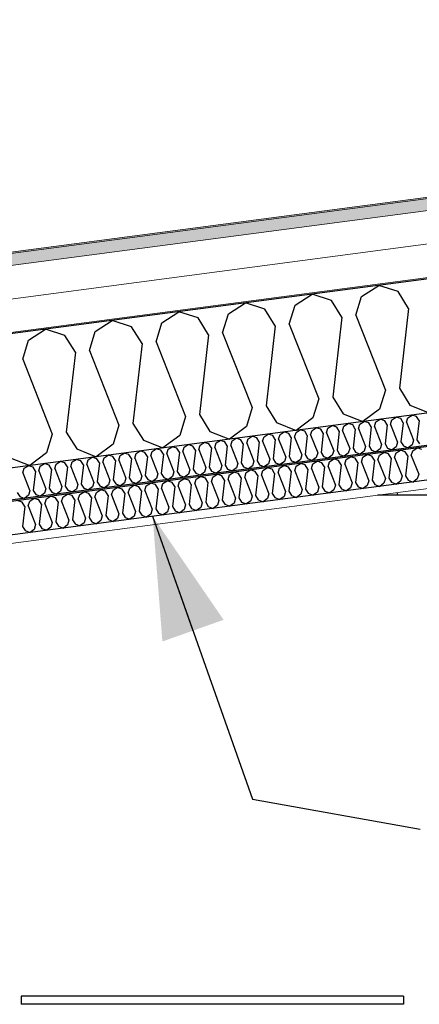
# Model space of a CAD drawing. Header units: millimetres. Extents: x -78869 to -55226, y -2070 to 13065.
# Tile 48 of 74: x -69862 to -69260, y 9244 to 10725. Entities that reach past the tile are written whole.
import ezdxf

# ---------------------------------------------------------------- set-up
doc = ezdxf.new("R2010")
doc.units = ezdxf.units.MM
doc.header["$LTSCALE"] = 0.5
doc.header["$MEASUREMENT"] = 0
doc.linetypes.add('PLINE', pattern=[0])
doc.layers.add('236- Innvendig kledning og overflate(Nye konstruksjoner)', color=7, linetype='Continuous', lineweight=0)
doc.layers.add('262- Taktekking(Nye konstruksjoner)', color=7, linetype='Continuous', lineweight=0)
for name, color, linetype in [('242- Ikke-bærende innervegger(Nye konstruksjoner)', 7, 'Continuous'), ('256- Faste himlinger og overflatebehandling (Skravur)(Nye konstruksjoner)', 7, 'Continuous'), ('256- Faste himlinger og overflatebehandling(Nye konstruksjoner)', 7, 'Continuous'), ('257- Systemhimlinger (Skravur)(Nye konstruksjoner)', 7, 'Continuous'), ('257- Systemhimlinger(Nye konstruksjoner)', 7, 'Continuous'), ('261- Primærkonstruksjon (tak)', 7, 'Continuous'), ('261- Primærkonstruksjon (tak) (Skravur)', 7, 'Continuous'), ('262- Taktekking (Skravur)(Nye konstruksjoner)', 7, 'Continuous'), ('832- Tekst bygning(Nye konstruksjoner)', 7, 'Continuous')]:
    doc.layers.add(name, color=color, linetype=linetype)
doc.dimstyles.new('GENERATED_STYLE__2', dxfattribs={"dimtxt": 0.18, "dimasz": 182.4, "dimexe": 0.18, "dimexo": 0.0625, "dimgap": 0, "dimtad": 0, "dimtih": 1, "dimtoh": 1, "dimdec": 4, "dimzin": 0, "dimdsep": 46, "dimcen": 0.09, "dimadec": 0, "dimazin": 0, "dimtfac": 1, "dimtdec": 4, "dimtmove": 0, "dimatfit": 3, "dimldrblk": 'ARROWHEAD_5', "dimfxl": 1, "dimtolj": 1, "dimtzin": 0, "dimarcsym": 0})
pattern_1 = [(0, (0, 0), (0, 43.30127), [0, -25]), (0, (12.5, 21.65), (0, 43.30127), [0, -25])]

# ---------------------------------------------------------------- blocks, each defined once
blk = doc.blocks.new('*X5')
at = {"layer": '261- Primærkonstruksjon (tak) (Skravur)', "linetype": 'PLINE'}
for p, q in [((-69347, 10308.8), (-69321.3, 10325.4)), ((-69292.2, 10316), (-69321.3, 10325.4)), ((-69447.3, 10295.6), (-69421.6, 10312.2)), ((-69392.5, 10302.8), (-69421.6, 10312.2)), ((-69355.7, 10280.4), (-69347, 10308.8)), ((-69276.5, 10290.8), (-69292.2, 10316)), ((-69547.6, 10282.4), (-69521.9, 10299)), ((-69492.8, 10289.6), (-69521.9, 10299)), ((-69456, 10267.2), (-69447.3, 10295.6)), ((-69376.8, 10277.6), (-69392.5, 10302.8)), ((-69647.9, 10269.2), (-69622.2, 10285.8)), ((-69593.1, 10276.4), (-69622.2, 10285.8)), ((-69556.3, 10254), (-69547.6, 10282.4)), ((-69477.1, 10264.4), (-69492.8, 10289.6)), ((-69355.7, 10280.4), (-69311.3, 10167.9)), ((-69276.5, 10290.8), (-69290.2, 10170.7)), ((-69748.2, 10256), (-69722.5, 10272.6)), ((-69693.4, 10263.2), (-69722.5, 10272.6)), ((-69656.6, 10240.7), (-69647.9, 10269.2)), ((-69577.4, 10251.2), (-69593.1, 10276.4)), ((-69477.1, 10264.4), (-69490.8, 10144.2)), ((-69456, 10267.2), (-69411.6, 10154.7)), ((-69376.8, 10277.6), (-69390.5, 10157.4)), ((-69848.5, 10242.8), (-69822.9, 10259.4)), ((-69793.8, 10250), (-69822.9, 10259.4)), ((-69778, 10224.8), (-69793.8, 10250)), ((-69756.9, 10227.5), (-69748.2, 10256)), ((-69677.7, 10238), (-69693.4, 10263.2)), ((-69577.4, 10251.2), (-69591.1, 10131)), ((-69556.3, 10254), (-69511.9, 10141.5)), ((-69857.2, 10214.3), (-69848.5, 10242.8)), ((-69677.7, 10238), (-69691.5, 10117.8)), ((-69656.6, 10240.7), (-69612.2, 10128.3)), ((-69778, 10224.8), (-69791.8, 10104.6)), ((-69756.9, 10227.5), (-69712.5, 10115.1)), ((-69857.2, 10214.3), (-69812.8, 10101.8)), ((-69311.3, 10167.9), (-69320, 10139.4)), ((-69290.2, 10170.7), (-69274.5, 10145.4)), ((-69411.6, 10154.7), (-69420.3, 10126.2)), ((-69390.5, 10157.4), (-69374.8, 10132.2)), ((-69274.5, 10145.4), (-69245.1, 10133.7)), ((-69591.1, 10131), (-69575.4, 10105.8)), ((-69511.9, 10141.5), (-69520.6, 10113)), ((-69490.8, 10144.2), (-69475.1, 10119)), ((-69374.8, 10132.2), (-69345.4, 10120.5)), ((-69320, 10139.4), (-69345.4, 10120.5)), ((-69691.5, 10117.8), (-69675.7, 10092.6)), ((-69612.2, 10128.3), (-69620.9, 10099.8)), ((-69475.1, 10119), (-69445.7, 10107.3)), ((-69420.3, 10126.2), (-69445.7, 10107.3)), ((-69812.8, 10101.8), (-69821.5, 10073.4)), ((-69791.8, 10104.6), (-69776, 10079.4)), ((-69712.5, 10115.1), (-69721.2, 10086.6)), ((-69575.4, 10105.8), (-69546, 10094.1)), ((-69520.6, 10113), (-69546, 10094.1)), ((-69721.2, 10086.6), (-69746.6, 10067.7)), ((-69675.7, 10092.6), (-69646.3, 10080.9)), ((-69620.9, 10099.8), (-69646.3, 10080.9)), ((-69821.5, 10073.4), (-69846.9, 10054.5)), ((-69776, 10079.4), (-69746.6, 10067.7)), ((-69876.3, 10066.2), (-69846.9, 10054.5))]:
    blk.add_line(p, q, dxfattribs=at)
blk = doc.blocks.new('*X22')
at = {"layer": '256- Faste himlinger og overflatebehandling (Skravur)(Nye konstruksjoner)', "linetype": 'PLINE'}
for p, q in [((-69277.3, 10126.3), (-69271.1, 10130.3)), ((-69264.2, 10128), (-69271.1, 10130.3)), ((-69373.6, 10113.6), (-69367.4, 10117.6)), ((-69360.5, 10115.4), (-69367.4, 10117.6)), ((-69351.6, 10110), (-69349.5, 10116.8)), ((-69349.5, 10116.8), (-69343.4, 10120.8)), ((-69336.4, 10118.5), (-69343.4, 10120.8)), ((-69332.6, 10112.5), (-69336.4, 10118.5)), ((-69327.5, 10113.1), (-69325.5, 10120)), ((-69325.5, 10120), (-69319.3, 10123.9)), ((-69312.3, 10121.7), (-69319.3, 10123.9)), ((-69308.5, 10115.6), (-69312.3, 10121.7)), ((-69308.5, 10115.6), (-69311.8, 10086.8)), ((-69303.5, 10116.3), (-69301.4, 10123.1)), ((-69303.5, 10116.3), (-69292.8, 10089.3)), ((-69301.4, 10123.1), (-69295.2, 10127.1)), ((-69288.2, 10124.9), (-69295.2, 10127.1)), ((-69284.4, 10118.8), (-69288.2, 10124.9)), ((-69284.4, 10118.8), (-69287.8, 10090)), ((-69279.4, 10119.5), (-69277.3, 10126.3)), ((-69279.4, 10119.5), (-69268.7, 10092.5)), ((-69260.4, 10122), (-69264.2, 10128)), ((-69260.4, 10122), (-69263.7, 10093.1)), ((-69494, 10097.8), (-69487.8, 10101.8)), ((-69480.8, 10099.5), (-69487.8, 10101.8)), ((-69472, 10094.1), (-69469.9, 10101)), ((-69469.9, 10101), (-69463.7, 10104.9)), ((-69456.7, 10102.7), (-69463.7, 10104.9)), ((-69453, 10096.6), (-69456.7, 10102.7)), ((-69447.9, 10097.3), (-69445.8, 10104.1)), ((-69445.8, 10104.1), (-69439.7, 10108.1)), ((-69432.7, 10105.9), (-69439.7, 10108.1)), ((-69428.9, 10099.8), (-69432.7, 10105.9)), ((-69423.8, 10100.5), (-69421.7, 10107.3)), ((-69421.7, 10107.3), (-69415.6, 10111.3)), ((-69408.6, 10109), (-69415.6, 10111.3)), ((-69404.8, 10103), (-69408.6, 10109)), ((-69404.8, 10103), (-69408.1, 10074.1)), ((-69399.8, 10103.6), (-69397.7, 10110.5)), ((-69399.8, 10103.6), (-69389.1, 10076.6)), ((-69397.7, 10110.5), (-69391.5, 10114.4)), ((-69384.5, 10112.2), (-69391.5, 10114.4)), ((-69380.7, 10106.1), (-69384.5, 10112.2)), ((-69380.7, 10106.1), (-69384, 10077.3)), ((-69375.7, 10106.8), (-69373.6, 10113.6)), ((-69375.7, 10106.8), (-69365, 10079.8)), ((-69356.7, 10109.3), (-69360.5, 10115.4)), ((-69356.7, 10109.3), (-69360, 10080.5)), ((-69351.6, 10110), (-69341, 10083)), ((-69332.6, 10112.5), (-69335.9, 10083.6)), ((-69327.5, 10113.1), (-69316.9, 10086.1)), ((-69614.3, 10081.9), (-69608.2, 10085.9)), ((-69601.2, 10083.7), (-69608.2, 10085.9)), ((-69590.3, 10085.1), (-69584.1, 10089.1)), ((-69577.1, 10086.8), (-69584.1, 10089.1)), ((-69573.3, 10080.8), (-69577.1, 10086.8)), ((-69568.3, 10081.4), (-69566.2, 10088.3)), ((-69566.2, 10088.3), (-69560, 10092.3)), ((-69553, 10090), (-69560, 10092.3)), ((-69549.3, 10083.9), (-69553, 10090)), ((-69544.2, 10084.6), (-69542.1, 10091.4)), ((-69542.1, 10091.4), (-69536, 10095.4)), ((-69529, 10093.2), (-69536, 10095.4)), ((-69525.2, 10087.1), (-69529, 10093.2)), ((-69525.2, 10087.1), (-69528.5, 10058.3)), ((-69520.1, 10087.8), (-69518, 10094.6)), ((-69520.1, 10087.8), (-69509.5, 10060.8)), ((-69518, 10094.6), (-69511.9, 10098.6)), ((-69504.9, 10096.3), (-69511.9, 10098.6)), ((-69501.1, 10090.3), (-69504.9, 10096.3)), ((-69501.1, 10090.3), (-69504.4, 10061.5)), ((-69496.1, 10091), (-69494, 10097.8)), ((-69496.1, 10091), (-69485.4, 10064)), ((-69477, 10093.5), (-69480.8, 10099.5)), ((-69477, 10093.5), (-69480.3, 10064.6)), ((-69472, 10094.1), (-69461.3, 10067.1)), ((-69453, 10096.6), (-69456.3, 10067.8)), ((-69447.9, 10097.3), (-69437.3, 10070.3)), ((-69428.9, 10099.8), (-69432.2, 10071)), ((-69423.8, 10100.5), (-69413.2, 10073.5)), ((-69316.9, 10086.1), (-69319, 10079.3)), ((-69311.8, 10086.8), (-69308, 10080.7)), ((-69292.8, 10089.3), (-69294.9, 10082.5)), ((-69287.8, 10090), (-69284, 10083.9)), ((-69268.7, 10092.5), (-69270.8, 10085.6)), ((-69263.7, 10093.1), (-69259.9, 10087.1)), ((-69710.6, 10069.3), (-69704.5, 10073.2)), ((-69697.5, 10071), (-69704.5, 10073.2)), ((-69693.7, 10064.9), (-69697.5, 10071)), ((-69688.6, 10065.6), (-69686.6, 10072.4)), ((-69686.6, 10072.4), (-69680.4, 10076.4)), ((-69673.4, 10074.2), (-69680.4, 10076.4)), ((-69669.6, 10068.1), (-69673.4, 10074.2)), ((-69664.6, 10068.8), (-69662.5, 10075.6)), ((-69662.5, 10075.6), (-69656.3, 10079.6)), ((-69649.3, 10077.3), (-69656.3, 10079.6)), ((-69645.6, 10071.3), (-69649.3, 10077.3)), ((-69645.6, 10071.3), (-69648.9, 10042.4)), ((-69640.5, 10071.9), (-69638.4, 10078.8)), ((-69640.5, 10071.9), (-69629.8, 10044.9)), ((-69638.4, 10078.8), (-69632.2, 10082.7)), ((-69625.3, 10080.5), (-69632.2, 10082.7)), ((-69621.5, 10074.4), (-69625.3, 10080.5)), ((-69621.5, 10074.4), (-69624.8, 10045.6)), ((-69616.4, 10075.1), (-69614.3, 10081.9)), ((-69616.4, 10075.1), (-69605.8, 10048.1)), ((-69597.4, 10077.6), (-69601.2, 10083.7)), ((-69597.4, 10077.6), (-69600.7, 10048.8)), ((-69592.3, 10078.3), (-69590.3, 10085.1)), ((-69592.3, 10078.3), (-69581.7, 10051.3)), ((-69573.3, 10080.8), (-69576.6, 10051.9)), ((-69568.3, 10081.4), (-69557.6, 10054.4)), ((-69549.3, 10083.9), (-69552.6, 10055.1)), ((-69544.2, 10084.6), (-69533.5, 10057.6)), ((-69432.2, 10071), (-69428.4, 10064.9)), ((-69413.2, 10073.5), (-69415.3, 10066.6)), ((-69408.1, 10074.1), (-69404.3, 10068.1)), ((-69389.1, 10076.6), (-69391.2, 10069.8)), ((-69384, 10077.3), (-69380.3, 10071.2)), ((-69380.3, 10071.2), (-69373.2, 10068.4)), ((-69367.1, 10073), (-69373.2, 10068.4)), ((-69365, 10079.8), (-69367.1, 10073)), ((-69360, 10080.5), (-69356.2, 10074.4)), ((-69356.2, 10074.4), (-69349.1, 10071.6)), ((-69343, 10076.1), (-69349.1, 10071.6)), ((-69341, 10083), (-69343, 10076.1)), ((-69335.9, 10083.6), (-69332.1, 10077.6)), ((-69332.1, 10077.6), (-69325.1, 10074.8)), ((-69319, 10079.3), (-69325.1, 10074.8)), ((-69308, 10080.7), (-69301, 10077.9)), ((-69294.9, 10082.5), (-69301, 10077.9)), ((-69284, 10083.9), (-69276.9, 10081.1)), ((-69270.8, 10085.6), (-69276.9, 10081.1)), ((-69831, 10053.4), (-69824.8, 10057.4)), ((-69817.8, 10055.1), (-69824.8, 10057.4)), ((-69809, 10049.7), (-69806.9, 10056.6)), ((-69806.9, 10056.6), (-69800.8, 10060.6)), ((-69793.8, 10058.3), (-69800.8, 10060.6)), ((-69790, 10052.3), (-69793.8, 10058.3)), ((-69784.9, 10052.9), (-69782.9, 10059.8)), ((-69782.9, 10059.8), (-69776.7, 10063.7)), ((-69769.7, 10061.5), (-69776.7, 10063.7)), ((-69765.9, 10055.4), (-69769.7, 10061.5)), ((-69760.9, 10056.1), (-69758.8, 10062.9)), ((-69758.8, 10062.9), (-69752.6, 10066.9)), ((-69745.6, 10064.7), (-69752.6, 10066.9)), ((-69741.8, 10058.6), (-69745.6, 10064.7)), ((-69741.8, 10058.6), (-69745.1, 10029.8)), ((-69736.8, 10059.3), (-69734.7, 10066.1)), ((-69736.8, 10059.3), (-69726.1, 10032.3)), ((-69734.7, 10066.1), (-69728.5, 10070.1)), ((-69721.6, 10067.8), (-69728.5, 10070.1)), ((-69717.8, 10061.8), (-69721.6, 10067.8)), ((-69717.8, 10061.8), (-69721.1, 10032.9)), ((-69712.7, 10062.4), (-69710.6, 10069.3)), ((-69712.7, 10062.4), (-69702.1, 10035.4)), ((-69693.7, 10064.9), (-69697, 10036.1)), ((-69688.6, 10065.6), (-69678, 10038.6)), ((-69669.6, 10068.1), (-69672.9, 10039.3)), ((-69664.6, 10068.8), (-69653.9, 10041.8)), ((-69533.5, 10057.6), (-69535.6, 10050.8)), ((-69528.5, 10058.3), (-69524.7, 10052.2)), ((-69509.5, 10060.8), (-69511.6, 10054)), ((-69504.4, 10061.5), (-69500.6, 10055.4)), ((-69487.5, 10057.1), (-69493.6, 10052.6)), ((-69485.4, 10064), (-69487.5, 10057.1)), ((-69480.3, 10064.6), (-69476.6, 10058.6)), ((-69476.6, 10058.6), (-69469.5, 10055.8)), ((-69463.4, 10060.3), (-69469.5, 10055.8)), ((-69461.3, 10067.1), (-69463.4, 10060.3)), ((-69456.3, 10067.8), (-69452.5, 10061.7)), ((-69452.5, 10061.7), (-69445.4, 10058.9)), ((-69439.3, 10063.5), (-69445.4, 10058.9)), ((-69437.3, 10070.3), (-69439.3, 10063.5)), ((-69428.4, 10064.9), (-69421.4, 10062.1)), ((-69415.3, 10066.6), (-69421.4, 10062.1)), ((-69404.3, 10068.1), (-69397.3, 10065.3)), ((-69391.2, 10069.8), (-69397.3, 10065.3)), ((-69857.2, 10043.4), (-69855.1, 10050.2)), ((-69857.2, 10043.4), (-69846.5, 10016.4)), ((-69855.1, 10050.2), (-69848.9, 10054.2)), ((-69841.9, 10052), (-69848.9, 10054.2)), ((-69838.1, 10045.9), (-69841.9, 10052)), ((-69838.1, 10045.9), (-69841.4, 10017.1)), ((-69833.1, 10046.6), (-69831, 10053.4)), ((-69833.1, 10046.6), (-69822.4, 10019.6)), ((-69814.1, 10049.1), (-69817.8, 10055.1)), ((-69814.1, 10049.1), (-69817.4, 10020.2)), ((-69809, 10049.7), (-69798.4, 10022.8)), ((-69790, 10052.3), (-69793.3, 10023.4)), ((-69784.9, 10052.9), (-69774.3, 10025.9)), ((-69765.9, 10055.4), (-69769.2, 10026.6)), ((-69760.9, 10056.1), (-69750.2, 10029.1)), ((-69653.9, 10041.8), (-69656, 10034.9)), ((-69648.9, 10042.4), (-69645.1, 10036.4)), ((-69629.8, 10044.9), (-69631.9, 10038.1)), ((-69624.8, 10045.6), (-69621, 10039.5)), ((-69605.8, 10048.1), (-69607.9, 10041.3)), ((-69600.7, 10048.8), (-69596.9, 10042.7)), ((-69596.9, 10042.7), (-69589.9, 10039.9)), ((-69583.8, 10044.4), (-69589.9, 10039.9)), ((-69581.7, 10051.3), (-69583.8, 10044.4)), ((-69576.6, 10051.9), (-69572.9, 10045.9)), ((-69572.9, 10045.9), (-69565.8, 10043.1)), ((-69559.7, 10047.6), (-69565.8, 10043.1)), ((-69557.6, 10054.4), (-69559.7, 10047.6)), ((-69552.6, 10055.1), (-69548.8, 10049.1)), ((-69548.8, 10049.1), (-69541.7, 10046.2)), ((-69535.6, 10050.8), (-69541.7, 10046.2)), ((-69524.7, 10052.2), (-69517.6, 10049.4)), ((-69511.6, 10054), (-69517.6, 10049.4)), ((-69500.6, 10055.4), (-69493.6, 10052.6)), ((-69769.2, 10026.6), (-69765.4, 10020.5)), ((-69750.2, 10029.1), (-69752.3, 10022.3)), ((-69745.1, 10029.8), (-69741.4, 10023.7)), ((-69726.1, 10032.3), (-69728.2, 10025.4)), ((-69721.1, 10032.9), (-69717.3, 10026.9)), ((-69717.3, 10026.9), (-69710.2, 10024.1)), ((-69704.1, 10028.6), (-69710.2, 10024.1)), ((-69702.1, 10035.4), (-69704.1, 10028.6)), ((-69697, 10036.1), (-69693.2, 10030)), ((-69693.2, 10030), (-69686.2, 10027.2)), ((-69680.1, 10031.8), (-69686.2, 10027.2)), ((-69678, 10038.6), (-69680.1, 10031.8)), ((-69672.9, 10039.3), (-69669.1, 10033.2)), ((-69669.1, 10033.2), (-69662.1, 10030.4)), ((-69656, 10034.9), (-69662.1, 10030.4)), ((-69645.1, 10036.4), (-69638, 10033.6)), ((-69631.9, 10038.1), (-69638, 10033.6)), ((-69621, 10039.5), (-69613.9, 10036.7)), ((-69607.9, 10041.3), (-69613.9, 10036.7)), ((-69865.5, 10013.9), (-69861.7, 10007.8)), ((-69846.5, 10016.4), (-69848.6, 10009.6)), ((-69841.4, 10017.1), (-69837.7, 10011)), ((-69824.5, 10012.8), (-69830.6, 10008.2)), ((-69822.4, 10019.6), (-69824.5, 10012.8)), ((-69817.4, 10020.2), (-69813.6, 10014.2)), ((-69813.6, 10014.2), (-69806.5, 10011.4)), ((-69800.4, 10015.9), (-69806.5, 10011.4)), ((-69798.4, 10022.8), (-69800.4, 10015.9)), ((-69793.3, 10023.4), (-69789.5, 10017.4)), ((-69789.5, 10017.4), (-69782.5, 10014.6)), ((-69776.4, 10019.1), (-69782.5, 10014.6)), ((-69774.3, 10025.9), (-69776.4, 10019.1)), ((-69765.4, 10020.5), (-69758.4, 10017.7)), ((-69752.3, 10022.3), (-69758.4, 10017.7)), ((-69741.4, 10023.7), (-69734.3, 10020.9)), ((-69728.2, 10025.4), (-69734.3, 10020.9)), ((-69861.7, 10007.8), (-69854.7, 10005)), ((-69848.6, 10009.6), (-69854.7, 10005)), ((-69837.7, 10011), (-69830.6, 10008.2))]:
    blk.add_line(p, q, dxfattribs=at)
blk = doc.blocks.new('*X23')
at = {"layer": '256- Faste himlinger og overflatebehandling (Skravur)(Nye konstruksjoner)', "linetype": 'PLINE'}
for p, q in [((-69345.3, 10066.8), (-69338.8, 10070.9)), ((-69331.6, 10068.6), (-69338.8, 10070.9)), ((-69320.2, 10070.1), (-69313.8, 10074.2)), ((-69306.5, 10071.9), (-69313.8, 10074.2)), ((-69302.6, 10065.6), (-69306.5, 10071.9)), ((-69297.3, 10066.3), (-69295.1, 10073.4)), ((-69295.1, 10073.4), (-69288.7, 10077.5)), ((-69281.4, 10075.2), (-69288.7, 10077.5)), ((-69277.5, 10068.9), (-69281.4, 10075.2)), ((-69272.2, 10069.6), (-69270, 10076.7)), ((-69270, 10076.7), (-69263.6, 10080.8)), ((-69256.3, 10078.5), (-69263.6, 10080.8)), ((-69445.6, 10053.6), (-69439.1, 10057.7)), ((-69431.9, 10055.4), (-69439.1, 10057.7)), ((-69422.7, 10049.8), (-69420.5, 10056.9)), ((-69420.5, 10056.9), (-69414.1, 10061)), ((-69406.8, 10058.7), (-69414.1, 10061)), ((-69402.9, 10052.4), (-69406.8, 10058.7)), ((-69397.6, 10053.1), (-69395.4, 10060.2)), ((-69395.4, 10060.2), (-69389, 10064.3)), ((-69381.7, 10062), (-69389, 10064.3)), ((-69377.8, 10055.7), (-69381.7, 10062)), ((-69372.5, 10056.4), (-69370.3, 10063.5)), ((-69372.5, 10056.4), (-69361.4, 10028.3)), ((-69370.3, 10063.5), (-69363.9, 10067.6)), ((-69356.6, 10065.3), (-69363.9, 10067.6)), ((-69352.7, 10059), (-69356.6, 10065.3)), ((-69352.7, 10059), (-69356.1, 10029)), ((-69347.4, 10059.7), (-69345.3, 10066.8)), ((-69347.4, 10059.7), (-69336.3, 10031.6)), ((-69327.6, 10062.3), (-69331.6, 10068.6)), ((-69327.6, 10062.3), (-69331.1, 10032.3)), ((-69322.4, 10063), (-69320.2, 10070.1)), ((-69322.4, 10063), (-69311.3, 10034.9)), ((-69302.6, 10065.6), (-69306, 10035.6)), ((-69297.3, 10066.3), (-69286.2, 10038.2)), ((-69277.5, 10068.9), (-69280.9, 10038.9)), ((-69272.2, 10069.6), (-69261.1, 10041.5)), ((-69545.9, 10040.4), (-69539.5, 10044.5)), ((-69532.2, 10042.2), (-69539.5, 10044.5)), ((-69528.2, 10035.9), (-69532.2, 10042.2)), ((-69523, 10036.6), (-69520.8, 10043.7)), ((-69520.8, 10043.7), (-69514.4, 10047.8)), ((-69507.1, 10045.5), (-69514.4, 10047.8)), ((-69503.2, 10039.2), (-69507.1, 10045.5)), ((-69497.9, 10039.9), (-69495.7, 10047)), ((-69495.7, 10047), (-69489.3, 10051.1)), ((-69482, 10048.8), (-69489.3, 10051.1)), ((-69478.1, 10042.5), (-69482, 10048.8)), ((-69478.1, 10042.5), (-69481.5, 10012.4)), ((-69472.8, 10043.2), (-69470.6, 10050.3)), ((-69472.8, 10043.2), (-69461.7, 10015.1)), ((-69470.6, 10050.3), (-69464.2, 10054.4)), ((-69457, 10052.1), (-69464.2, 10054.4)), ((-69453, 10045.8), (-69457, 10052.1)), ((-69453, 10045.8), (-69456.5, 10015.7)), ((-69447.7, 10046.5), (-69445.6, 10053.6)), ((-69447.7, 10046.5), (-69436.6, 10018.4)), ((-69427.9, 10049.1), (-69431.9, 10055.4)), ((-69427.9, 10049.1), (-69431.4, 10019)), ((-69422.7, 10049.8), (-69411.6, 10021.7)), ((-69402.9, 10052.4), (-69406.3, 10022.3)), ((-69397.6, 10053.1), (-69386.5, 10025)), ((-69377.8, 10055.7), (-69381.2, 10025.6)), ((-69261.1, 10041.5), (-69263.3, 10034.3)), ((-69671.3, 10023.9), (-69664.8, 10028)), ((-69657.6, 10025.7), (-69664.8, 10028)), ((-69648.4, 10020.1), (-69646.2, 10027.2)), ((-69646.2, 10027.2), (-69639.8, 10031.3)), ((-69632.5, 10029), (-69639.8, 10031.3)), ((-69628.5, 10022.7), (-69632.5, 10029)), ((-69623.3, 10023.4), (-69621.1, 10030.5)), ((-69621.1, 10030.5), (-69614.7, 10034.6)), ((-69607.4, 10032.3), (-69614.7, 10034.6)), ((-69603.5, 10026), (-69607.4, 10032.3)), ((-69598.2, 10026.7), (-69596, 10033.8)), ((-69598.2, 10026.7), (-69587.1, 9998.5)), ((-69596, 10033.8), (-69589.6, 10037.9)), ((-69582.3, 10035.6), (-69589.6, 10037.9)), ((-69578.4, 10029.3), (-69582.3, 10035.6)), ((-69578.4, 10029.3), (-69581.8, 9999.2)), ((-69573.1, 10030), (-69571, 10037.1)), ((-69573.1, 10030), (-69562, 10001.8)), ((-69571, 10037.1), (-69564.5, 10041.2)), ((-69557.3, 10038.9), (-69564.5, 10041.2)), ((-69553.3, 10032.6), (-69557.3, 10038.9)), ((-69553.3, 10032.6), (-69556.8, 10002.5)), ((-69548, 10033.3), (-69545.9, 10040.4)), ((-69548, 10033.3), (-69536.9, 10005.1)), ((-69528.2, 10035.9), (-69531.7, 10005.8)), ((-69523, 10036.6), (-69511.9, 10008.4)), ((-69503.2, 10039.2), (-69506.6, 10009.1)), ((-69497.9, 10039.9), (-69486.8, 10011.7)), ((-69361.4, 10028.3), (-69363.6, 10021.1)), ((-69356.1, 10029), (-69352.2, 10022.6)), ((-69336.3, 10031.6), (-69338.5, 10024.4)), ((-69331.1, 10032.3), (-69327.1, 10025.9)), ((-69313.4, 10027.7), (-69319.8, 10023)), ((-69311.3, 10034.9), (-69313.4, 10027.7)), ((-69306, 10035.6), (-69302.1, 10029.2)), ((-69302.1, 10029.2), (-69294.7, 10026.3)), ((-69288.4, 10031), (-69294.7, 10026.3)), ((-69286.2, 10038.2), (-69288.4, 10031)), ((-69280.9, 10038.9), (-69277, 10032.5)), ((-69277, 10032.5), (-69269.6, 10029.6)), ((-69263.3, 10034.3), (-69269.6, 10029.6)), ((-69771.6, 10010.7), (-69765.1, 10014.8)), ((-69757.9, 10012.5), (-69765.1, 10014.8)), ((-69753.9, 10006.2), (-69757.9, 10012.5)), ((-69748.7, 10006.9), (-69746.5, 10014)), ((-69746.5, 10014), (-69740.1, 10018.1)), ((-69732.8, 10015.8), (-69740.1, 10018.1)), ((-69728.9, 10009.5), (-69732.8, 10015.8)), ((-69723.6, 10010.2), (-69721.4, 10017.3)), ((-69721.4, 10017.3), (-69715, 10021.4)), ((-69707.7, 10019.1), (-69715, 10021.4)), ((-69703.8, 10012.8), (-69707.7, 10019.1)), ((-69703.8, 10012.8), (-69707.2, 9982.7)), ((-69698.5, 10013.5), (-69696.3, 10020.6)), ((-69698.5, 10013.5), (-69687.4, 9985.3)), ((-69696.3, 10020.6), (-69689.9, 10024.7)), ((-69682.6, 10022.4), (-69689.9, 10024.7)), ((-69678.7, 10016.1), (-69682.6, 10022.4)), ((-69678.7, 10016.1), (-69682.1, 9986)), ((-69673.4, 10016.8), (-69671.3, 10023.9)), ((-69673.4, 10016.8), (-69662.3, 9988.6)), ((-69653.6, 10019.4), (-69657.6, 10025.7)), ((-69653.6, 10019.4), (-69657.1, 9989.3)), ((-69648.4, 10020.1), (-69637.3, 9991.9)), ((-69628.5, 10022.7), (-69632, 9992.6)), ((-69623.3, 10023.4), (-69612.2, 9995.2)), ((-69603.5, 10026), (-69606.9, 9995.9)), ((-69486.8, 10011.7), (-69489, 10004.6)), ((-69481.5, 10012.4), (-69477.6, 10006.1)), ((-69461.7, 10015.1), (-69463.9, 10007.9)), ((-69456.5, 10015.7), (-69452.5, 10009.4)), ((-69436.6, 10018.4), (-69438.8, 10011.2)), ((-69431.4, 10019), (-69427.4, 10012.7)), ((-69427.4, 10012.7), (-69420.1, 10009.8)), ((-69413.7, 10014.5), (-69420.1, 10009.8)), ((-69411.6, 10021.7), (-69413.7, 10014.5)), ((-69406.3, 10022.3), (-69402.4, 10016)), ((-69402.4, 10016), (-69395, 10013.1)), ((-69388.7, 10017.8), (-69395, 10013.1)), ((-69386.5, 10025), (-69388.7, 10017.8)), ((-69381.2, 10025.6), (-69377.3, 10019.3)), ((-69377.3, 10019.3), (-69369.9, 10016.4)), ((-69363.6, 10021.1), (-69369.9, 10016.4)), ((-69352.2, 10022.6), (-69344.9, 10019.7)), ((-69338.5, 10024.4), (-69344.9, 10019.7)), ((-69327.1, 10025.9), (-69319.8, 10023)), ((-69858.2, 9999.3), (-69865.5, 10001.6)), ((-69854.2, 9993), (-69858.2, 9999.3)), ((-69849, 9993.7), (-69846.8, 10000.8)), ((-69846.8, 10000.8), (-69840.4, 10004.9)), ((-69833.1, 10002.6), (-69840.4, 10004.9)), ((-69829.2, 9996.3), (-69833.1, 10002.6)), ((-69823.9, 9997), (-69821.7, 10004.1)), ((-69823.9, 9997), (-69812.8, 9968.8)), ((-69821.7, 10004.1), (-69815.3, 10008.2)), ((-69808, 10005.9), (-69815.3, 10008.2)), ((-69804.1, 9999.6), (-69808, 10005.9)), ((-69804.1, 9999.6), (-69807.5, 9969.5)), ((-69798.8, 10000.3), (-69796.6, 10007.4)), ((-69798.8, 10000.3), (-69787.7, 9972.1)), ((-69796.6, 10007.4), (-69790.2, 10011.5)), ((-69782.9, 10009.2), (-69790.2, 10011.5)), ((-69779, 10002.9), (-69782.9, 10009.2)), ((-69779, 10002.9), (-69782.4, 9972.8)), ((-69773.7, 10003.6), (-69771.6, 10010.7)), ((-69773.7, 10003.6), (-69762.6, 9975.4)), ((-69753.9, 10006.2), (-69757.4, 9976.1)), ((-69748.7, 10006.9), (-69737.6, 9978.7)), ((-69728.9, 10009.5), (-69732.3, 9979.4)), ((-69723.6, 10010.2), (-69712.5, 9982)), ((-69587.1, 9998.5), (-69589.3, 9991.4)), ((-69581.8, 9999.2), (-69577.9, 9992.9)), ((-69562, 10001.8), (-69564.2, 9994.7)), ((-69556.8, 10002.5), (-69552.8, 9996.2)), ((-69539.1, 9998), (-69545.5, 9993.3)), ((-69536.9, 10005.1), (-69539.1, 9998)), ((-69531.7, 10005.8), (-69527.7, 9999.5)), ((-69527.7, 9999.5), (-69520.4, 9996.6)), ((-69514, 10001.3), (-69520.4, 9996.6)), ((-69511.9, 10008.4), (-69514, 10001.3)), ((-69506.6, 10009.1), (-69502.7, 10002.8)), ((-69502.7, 10002.8), (-69495.3, 9999.9)), ((-69489, 10004.6), (-69495.3, 9999.9)), ((-69477.6, 10006.1), (-69470.2, 10003.2)), ((-69463.9, 10007.9), (-69470.2, 10003.2)), ((-69452.5, 10009.4), (-69445.2, 10006.5)), ((-69438.8, 10011.2), (-69445.2, 10006.5)), ((-69854.2, 9993), (-69857.7, 9962.9)), ((-69849, 9993.7), (-69837.9, 9965.5)), ((-69829.2, 9996.3), (-69832.6, 9966.2)), ((-69707.2, 9982.7), (-69703.3, 9976.4)), ((-69687.4, 9985.3), (-69689.6, 9978.2)), ((-69682.1, 9986), (-69678.2, 9979.7)), ((-69662.3, 9988.6), (-69664.5, 9981.5)), ((-69657.1, 9989.3), (-69653.1, 9983)), ((-69653.1, 9983), (-69645.8, 9980.1)), ((-69639.4, 9984.8), (-69645.8, 9980.1)), ((-69637.3, 9991.9), (-69639.4, 9984.8)), ((-69632, 9992.6), (-69628, 9986.3)), ((-69628, 9986.3), (-69620.7, 9983.4)), ((-69614.4, 9988.1), (-69620.7, 9983.4)), ((-69612.2, 9995.2), (-69614.4, 9988.1)), ((-69606.9, 9995.9), (-69603, 9989.6)), ((-69603, 9989.6), (-69595.6, 9986.7)), ((-69589.3, 9991.4), (-69595.6, 9986.7)), ((-69577.9, 9992.9), (-69570.5, 9990)), ((-69564.2, 9994.7), (-69570.5, 9990)), ((-69552.8, 9996.2), (-69545.5, 9993.3)), ((-69812.8, 9968.8), (-69815, 9961.7)), ((-69807.5, 9969.5), (-69803.6, 9963.2)), ((-69787.7, 9972.1), (-69789.9, 9965)), ((-69782.4, 9972.8), (-69778.5, 9966.5)), ((-69764.8, 9968.3), (-69771.2, 9963.6)), ((-69762.6, 9975.4), (-69764.8, 9968.3)), ((-69757.4, 9976.1), (-69753.4, 9969.8)), ((-69753.4, 9969.8), (-69746.1, 9966.9)), ((-69739.7, 9971.6), (-69746.1, 9966.9)), ((-69737.6, 9978.7), (-69739.7, 9971.6)), ((-69732.3, 9979.4), (-69728.4, 9973.1)), ((-69728.4, 9973.1), (-69721, 9970.2)), ((-69714.7, 9974.9), (-69721, 9970.2)), ((-69712.5, 9982), (-69714.7, 9974.9)), ((-69703.3, 9976.4), (-69695.9, 9973.5)), ((-69689.6, 9978.2), (-69695.9, 9973.5)), ((-69678.2, 9979.7), (-69670.8, 9976.8)), ((-69664.5, 9981.5), (-69670.8, 9976.8)), ((-69857.7, 9962.9), (-69853.7, 9956.6)), ((-69853.7, 9956.6), (-69846.4, 9953.7)), ((-69840, 9958.4), (-69846.4, 9953.7)), ((-69837.9, 9965.5), (-69840, 9958.4)), ((-69832.6, 9966.2), (-69828.7, 9959.9)), ((-69828.7, 9959.9), (-69821.3, 9957)), ((-69815, 9961.7), (-69821.3, 9957)), ((-69803.6, 9963.2), (-69796.2, 9960.3)), ((-69789.9, 9965), (-69796.2, 9960.3)), ((-69778.5, 9966.5), (-69771.2, 9963.6))]:
    blk.add_line(p, q, dxfattribs=at)
blk = doc.blocks.new('ARROWHEAD_5')
at = {"linetype": 'Continuous'}
blk.add_hatch(color=256, dxfattribs=at).paths.add_polyline_path([(-1, 0.2679), (0, 0), (-1, -0.2679)])
blk.add_line((0, 0), (-1, 0), dxfattribs=at)

msp = doc.modelspace()

# ---------------------------------------------------------------- hatches: boundary and pattern name
at = {"layer": '256- Faste himlinger og overflatebehandling (Skravur)(Nye konstruksjoner)', "linetype": 'Continuous'}
msp.add_hatch(color=256, dxfattribs=at).paths.add_polyline_path([(-70793.2, 9879.5), (-61540.7, 11097.6), (-61540.7, 11099.6), (-70793.2, 9881.5)])
h = msp.add_hatch(dxfattribs=at)
h.set_pattern_fill('Gips', color=256, style=0, pattern_type=2)
h.set_pattern_definition([(7.5, (0, 0), (-11.3039, 85.86164), [0, -50]), (7.5, (19.13, 46.19), (-11.3039, 85.86164), [0, -50])])
h.paths.add_polyline_path([(-70793.2, 9816.4), (-66473.2, 10385.2), (-66473.2, 10397.8), (-70793.2, 9829)])
at = {"layer": '257- Systemhimlinger (Skravur)(Nye konstruksjoner)', "linetype": 'Continuous'}
h = msp.add_hatch(dxfattribs=at)
h.set_pattern_fill('Prikker_tett', color=256, style=0, pattern_type=2)
h.set_pattern_definition(pattern_1)
h.paths.add_polyline_path([(-69859.9, 9244), (-69283.9, 9244), (-69283.9, 9256), (-69859.9, 9256)])
at = {"layer": '262- Taktekking (Skravur)(Nye konstruksjoner)', "linetype": 'Continuous'}
msp.add_hatch(color=256, dxfattribs=at).paths.add_polyline_path([(-75568.2, 9624), (-61278.2, 11505.3), (-61278.2, 11507.4), (-65313.2, 10976.1), (-65360.1, 10970), (-65391.6, 10965.8), (-75568.2, 9626)])
h = msp.add_hatch(dxfattribs=at)
h.set_pattern_fill('Prikker_tett', color=256, style=0, pattern_type=2)
h.set_pattern_definition(pattern_1)
h.paths.add_polyline_path([(-75568.2, 9503), (-64944.5, 10901.6), (-63440.4, 11099.6), (-62757.8, 11189.5), (-61328.2, 11377.7), (-61328.2, 11379.7), (-75568.2, 9505)])
at = {"layer": '262- Taktekking(Nye konstruksjoner)', "linetype": 'Continuous'}
msp.add_hatch(color=256, dxfattribs=at).paths.add_polyline_path([(-75568.2, 9605.9), (-61278.2, 11487.2), (-61278.2, 11505.3), (-75568.2, 9624)])

# ---------------------------------------------------------------- linework, layer by layer
at = {"layer": '236- Innvendig kledning og overflate(Nye konstruksjoner)', "linetype": 'PLINE'}
msp.add_line((-61540.7, 11034.6), (-70793.2, 9816.4), dxfattribs=at)
at = {"layer": '242- Ikke-bærende innervegger(Nye konstruksjoner)', "linetype": 'PLINE'}
msp.add_line((-69155.7, 10010), (-69322.9, 10010), dxfattribs=at)
at = {"layer": '256- Faste himlinger og overflatebehandling(Nye konstruksjoner)', "linetype": 'PLINE'}
for p, q in [((-61540.7, 11099.6), (-70793.2, 9881.5)), ((-61540.7, 11047.2), (-70793.2, 9829)), ((-69293.2, 10010), (-69293.2, 10013.9))]:
    msp.add_line(p, q, dxfattribs=at)
at = {"layer": '256- Faste himlinger og overflatebehandling(Nye konstruksjoner)', "linetype": 'PLINE', "flags": 128}
msp.add_lwpolyline([(-61540.7, 11097.6), (-66348.2, 10464.7), (-66360.7, 10463), (-66460.7, 10449.9), (-66473.2, 10448.2), (-70793.2, 9879.5)], dxfattribs=at)
at = {"layer": '257- Systemhimlinger(Nye konstruksjoner)', "linetype": 'PLINE'}
for p, q in [((-69859.9, 9256), (-69859.9, 9244)), ((-69283.9, 9256), (-69859.9, 9256)), ((-69283.9, 9244), (-69859.9, 9244)), ((-69283.9, 9256), (-69283.9, 9244))]:
    msp.add_line(p, q, dxfattribs=at)
at = {"layer": '261- Primærkonstruksjon (tak)', "linetype": 'PLINE'}
for p, q in [((-61328.2, 11377.7), (-75218.2, 9549.1)), ((-61540.7, 11148), (-70793.2, 9929.9))]:
    msp.add_line(p, q, dxfattribs=at)
at = {"layer": '262- Taktekking(Nye konstruksjoner)', "linetype": 'PLINE'}
for p, q in [((-61278.2, 11507.4), (-75568.2, 9626)), ((-61278.2, 11505.3), (-75568.2, 9624)), ((-61278.2, 11487.2), (-75568.2, 9605.9)), ((-61278.2, 11436.8), (-75568.2, 9555.4)), ((-61278.2, 11386.3), (-75568.2, 9505))]:
    msp.add_line(p, q, dxfattribs=at)

# ---------------------------------------------------------------- block references
at = {"layer": '256- Faste himlinger og overflatebehandling(Nye konstruksjoner)'}
for name in ['*X22', '*X23']:
    msp.add_blockref(name, (0, 0), dxfattribs=at)
at = {"layer": '261- Primærkonstruksjon (tak)'}
msp.add_blockref('*X5', (0, 0), dxfattribs=at)

# ---------------------------------------------------------------- leaders
at = {"layer": '832- Tekst bygning(Nye konstruksjoner)', "linetype": 'PLINE', "annotation_type": 0, "has_hookline": 1, "hookline_direction": 0, "text_width": 1690.2}
msp.add_leader([(-69661.8, 9978), (-69511.4, 9552.8), (-69259, 9507.4)], dimstyle='GENERATED_STYLE__2', dxfattribs=at)

doc.saveas('drawing.dxf')
